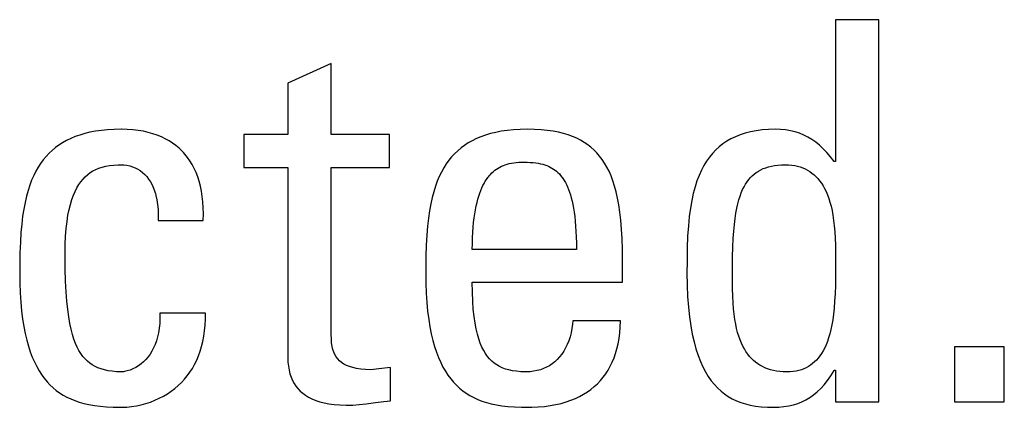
# Model space of a CAD drawing. Header units: millimetres. Extents: x -531 to 1423, y -716 to 1118.
# Tile 61 of 112: x 312.22 to 316.49, y 458.11 to 459.79. Entities that reach past the tile are written whole.
import ezdxf

# ---------------------------------------------------------------- set-up
doc = ezdxf.new("R2010")
doc.units = ezdxf.units.MM
doc.header["$LTSCALE"] = 23.1
doc.layers.get('0').update_dxf_attribs({"linetype": 'CONTINUOUS'})

msp = doc.modelspace()

# ---------------------------------------------------------------- linework, layer by layer
at = {"color": 7}
for p, q in [((315.762, 459.7883), (315.762, 459.1738)), ((315.95, 459.7883), (315.762, 459.7883)), ((315.95, 458.1327), (315.95, 459.7883)), ((313.5752, 459.598), (313.3872, 459.5132)), ((313.5752, 459.2907), (313.5752, 459.598)), ((313.3872, 459.5132), (313.3872, 459.2907)), ((312.6345, 459.3131), (312.6058, 459.3115)), ((312.665, 459.3137), (312.6345, 459.3131)), ((312.6658, 459.3137), (312.665, 459.3137)), ((312.6912, 459.3131), (312.6658, 459.3137)), ((312.7155, 459.3114), (312.6912, 459.3131)), ((314.3944, 459.3131), (314.3655, 459.3114)), ((314.4252, 459.3137), (314.3944, 459.3131)), ((314.4562, 459.3131), (314.4252, 459.3137)), ((314.4851, 459.3115), (314.4562, 459.3131)), ((315.471, 459.3129), (315.4432, 459.3108)), ((315.5006, 459.3137), (315.471, 459.3129)), ((315.5236, 459.3129), (315.5006, 459.3137)), ((315.5454, 459.3108), (315.5236, 459.3129)), ((312.446, 459.2739), (312.428, 459.2652)), ((312.4651, 459.2818), (312.446, 459.2739)), ((312.4852, 459.2889), (312.4651, 459.2818)), ((312.5066, 459.2952), (312.4852, 459.2889)), ((312.5293, 459.3006), (312.5066, 459.2952)), ((312.5533, 459.3052), (312.5293, 459.3006)), ((312.5788, 459.3088), (312.5533, 459.3052)), ((312.6058, 459.3115), (312.5788, 459.3088)), ((312.7387, 459.3087), (312.7155, 459.3114)), ((312.7608, 459.3049), (312.7387, 459.3087)), ((312.7818, 459.3002), (312.7608, 459.3049)), ((312.8018, 459.2946), (312.7818, 459.3002)), ((312.8208, 459.2881), (312.8018, 459.2946)), ((312.8388, 459.2808), (312.8208, 459.2881)), ((312.856, 459.2725), (312.8388, 459.2808)), ((312.8722, 459.2635), (312.856, 459.2725)), ((313.1969, 459.2907), (313.1969, 459.1485)), ((313.3872, 459.2907), (313.1969, 459.2907)), ((313.8275, 459.2907), (313.5752, 459.2907)), ((313.8275, 459.1485), (313.8275, 459.2907)), ((314.2047, 459.2732), (314.1866, 459.2644)), ((314.2238, 459.2813), (314.2047, 459.2732)), ((314.2441, 459.2885), (314.2238, 459.2813)), ((314.2656, 459.2949), (314.2441, 459.2885)), ((314.2884, 459.3004), (314.2656, 459.2949)), ((314.3126, 459.305), (314.2884, 459.3004)), ((314.3382, 459.3087), (314.3126, 459.305)), ((314.3655, 459.3114), (314.3382, 459.3087)), ((314.5119, 459.3088), (314.4851, 459.3115)), ((314.537, 459.3053), (314.5119, 459.3088)), ((314.5603, 459.3008), (314.537, 459.3053)), ((314.5821, 459.2955), (314.5603, 459.3008)), ((314.6025, 459.2893), (314.5821, 459.2955)), ((314.6217, 459.2824), (314.6025, 459.2893)), ((314.6396, 459.2746), (314.6217, 459.2824)), ((314.6565, 459.2661), (314.6396, 459.2746)), ((315.3084, 459.2723), (315.2904, 459.2619)), ((315.3276, 459.2816), (315.3084, 459.2723)), ((315.3376, 459.2858), (315.3276, 459.2816)), ((315.3479, 459.2897), (315.3376, 459.2858)), ((315.3696, 459.2968), (315.3479, 459.2897)), ((315.3926, 459.3027), (315.3696, 459.2968)), ((315.4171, 459.3074), (315.3926, 459.3027)), ((315.4432, 459.3108), (315.4171, 459.3074)), ((315.5663, 459.3073), (315.5454, 459.3108)), ((315.5863, 459.3024), (315.5663, 459.3073)), ((315.6055, 459.2963), (315.5863, 459.3024)), ((315.624, 459.2887), (315.6055, 459.2963)), ((315.6419, 459.2799), (315.624, 459.2887)), ((315.6592, 459.2696), (315.6419, 459.2799)), ((315.676, 459.2579), (315.6592, 459.2696)), ((312.3797, 459.2344), (312.3654, 459.2225)), ((312.3949, 459.2454), (312.3797, 459.2344)), ((312.411, 459.2557), (312.3949, 459.2454)), ((312.428, 459.2652), (312.411, 459.2557)), ((312.8875, 459.2536), (312.8722, 459.2635)), ((312.9021, 459.2429), (312.8875, 459.2536)), ((312.9157, 459.2314), (312.9021, 459.2429)), ((312.9286, 459.2191), (312.9157, 459.2314)), ((314.1382, 459.233), (314.1238, 459.2209)), ((314.1534, 459.2442), (314.1382, 459.233)), ((314.1695, 459.2547), (314.1534, 459.2442)), ((314.1866, 459.2644), (314.1695, 459.2547)), ((314.6724, 459.2568), (314.6565, 459.2661)), ((314.6873, 459.2467), (314.6724, 459.2568)), ((314.6945, 459.2413), (314.6873, 459.2467)), ((314.7014, 459.2357), (314.6945, 459.2413)), ((314.7147, 459.2239), (314.7014, 459.2357)), ((315.2575, 459.2379), (315.2425, 459.2242)), ((315.2734, 459.2505), (315.2575, 459.2379)), ((315.2904, 459.2619), (315.2734, 459.2505)), ((315.6924, 459.2446), (315.676, 459.2579)), ((315.7085, 459.2297), (315.6924, 459.2446)), ((315.7243, 459.213), (315.7085, 459.2297)), ((312.3391, 459.1962), (312.327, 459.1817)), ((312.3519, 459.2098), (312.3391, 459.1962)), ((312.3654, 459.2225), (312.3519, 459.2098)), ((312.9348, 459.2126), (312.9286, 459.2191)), ((312.9407, 459.2059), (312.9348, 459.2126)), ((312.952, 459.1919), (312.9407, 459.2059)), ((312.9625, 459.177), (312.952, 459.1919)), ((314.0974, 459.1941), (314.0853, 459.1793)), ((314.1102, 459.2079), (314.0974, 459.1941)), ((314.1238, 459.2209), (314.1102, 459.2079)), ((314.7272, 459.2112), (314.7147, 459.2239)), ((314.739, 459.1975), (314.7272, 459.2112)), ((314.7502, 459.1828), (314.739, 459.1975)), ((315.2151, 459.1931), (315.2027, 459.1757)), ((315.2284, 459.2093), (315.2151, 459.1931)), ((315.2425, 459.2242), (315.2284, 459.2093)), ((315.7399, 459.1943), (315.7243, 459.213)), ((315.7551, 459.1738), (315.7399, 459.1943)), ((312.3049, 459.1497), (312.2948, 459.1321)), ((312.3156, 459.1662), (312.3049, 459.1497)), ((312.327, 459.1817), (312.3156, 459.1662)), ((312.555, 459.1396), (312.5683, 459.1451)), ((312.5683, 459.1451), (312.5826, 459.1498)), ((312.5826, 459.1498), (312.5979, 459.1536)), ((312.5979, 459.1536), (312.6145, 459.1566)), ((312.6145, 459.1566), (312.6325, 459.1587)), ((312.6325, 459.1587), (312.6523, 459.1598)), ((312.6523, 459.1598), (312.665, 459.16)), ((312.665, 459.16), (312.6764, 459.1595)), ((312.6764, 459.1595), (312.6892, 459.158)), ((312.6892, 459.158), (312.7017, 459.1554)), ((312.7017, 459.1554), (312.7138, 459.1517)), ((312.7138, 459.1517), (312.7254, 459.1471)), ((312.7254, 459.1471), (312.7366, 459.1414)), ((312.7366, 459.1414), (312.7472, 459.1347)), ((312.9722, 459.1612), (312.9625, 459.177)), ((312.9811, 459.1445), (312.9722, 459.1612)), ((312.9891, 459.1269), (312.9811, 459.1445)), ((313.1969, 459.1485), (313.3872, 459.1485)), ((313.3872, 459.1485), (313.3872, 458.3254)), ((313.5753, 458.4263), (313.5752, 459.1485)), ((313.5752, 459.1485), (313.8275, 459.1485)), ((314.0632, 459.1467), (314.0532, 459.1287)), ((314.0739, 459.1635), (314.0632, 459.1467)), ((314.0853, 459.1793), (314.0739, 459.1635)), ((314.2919, 459.1411), (314.2989, 459.1457)), ((314.2989, 459.1457), (314.3062, 459.1499)), ((314.3062, 459.1499), (314.3137, 459.1537)), ((314.3137, 459.1537), (314.3215, 459.1571)), ((314.3215, 459.1571), (314.3297, 459.1602)), ((314.3297, 459.1602), (314.3383, 459.1629)), ((314.3383, 459.1629), (314.3472, 459.1652)), ((314.3472, 459.1652), (314.3566, 459.1672)), ((314.3566, 459.1672), (314.3665, 459.1689)), ((314.3665, 459.1689), (314.377, 459.1701)), ((314.377, 459.1701), (314.3881, 459.171)), ((314.3881, 459.171), (314.3999, 459.1714)), ((314.3999, 459.1714), (314.4068, 459.1715)), ((314.4068, 459.1715), (314.4085, 459.1715)), ((314.4085, 459.1715), (314.4241, 459.1712)), ((314.4241, 459.1712), (314.438, 459.1706)), ((314.438, 459.1706), (314.4506, 459.1696)), ((314.4506, 459.1696), (314.4622, 459.1683)), ((314.4622, 459.1683), (314.473, 459.1666)), ((314.473, 459.1666), (314.483, 459.1646)), ((314.483, 459.1646), (314.4924, 459.1623)), ((314.4924, 459.1623), (314.5012, 459.1597)), ((314.5012, 459.1597), (314.5096, 459.1567)), ((314.5096, 459.1567), (314.5176, 459.1534)), ((314.5176, 459.1534), (314.5251, 459.1498)), ((314.5251, 459.1498), (314.5323, 459.1458)), ((314.5323, 459.1458), (314.5393, 459.1415)), ((314.5393, 459.1415), (314.5459, 459.1368)), ((314.7606, 459.167), (314.7502, 459.1828)), ((314.7705, 459.1501), (314.7606, 459.167)), ((314.7797, 459.1318), (314.7705, 459.1501)), ((315.191, 459.1567), (315.1802, 459.1363)), ((315.2027, 459.1757), (315.191, 459.1567)), ((315.4376, 459.1383), (315.4481, 459.1432)), ((315.4481, 459.1432), (315.4593, 459.1474)), ((315.4593, 459.1474), (315.4712, 459.1511)), ((315.4712, 459.1511), (315.4839, 459.1542)), ((315.4839, 459.1542), (315.4975, 459.1567)), ((315.4975, 459.1567), (315.5119, 459.1585)), ((315.5119, 459.1585), (315.5275, 459.1596)), ((315.5275, 459.1596), (315.5441, 459.16)), ((315.5441, 459.16), (315.5583, 459.1596)), ((315.5583, 459.1596), (315.5717, 459.1584)), ((315.5717, 459.1584), (315.5846, 459.1565)), ((315.5846, 459.1565), (315.5908, 459.1553)), ((315.5908, 459.1553), (315.5968, 459.1539)), ((315.5968, 459.1539), (315.6085, 459.1507)), ((315.6085, 459.1507), (315.6196, 459.1467)), ((315.6196, 459.1467), (315.6303, 459.1421)), ((315.6303, 459.1421), (315.6404, 459.1368)), ((315.762, 459.1738), (315.7551, 459.1738)), ((312.2853, 459.1133), (312.2765, 459.0932)), ((312.2948, 459.1321), (312.2853, 459.1133)), ((312.4993, 459.0982), (312.5092, 459.1085)), ((312.5092, 459.1085), (312.5197, 459.1177)), ((312.5197, 459.1177), (312.5308, 459.1259)), ((312.5308, 459.1259), (312.5425, 459.1332)), ((312.5425, 459.1332), (312.555, 459.1396)), ((312.7472, 459.1347), (312.7572, 459.1271)), ((312.7572, 459.1271), (312.7667, 459.1184)), ((312.7667, 459.1184), (312.7756, 459.1087)), ((312.7756, 459.1087), (312.7838, 459.098)), ((312.9964, 459.1083), (312.9891, 459.1269)), ((313.0027, 459.0886), (312.9964, 459.1083)), ((314.0438, 459.1095), (314.035, 459.0889)), ((314.0532, 459.1287), (314.0438, 459.1095)), ((314.2488, 459.0967), (314.2543, 459.1046)), ((314.2543, 459.1046), (314.2572, 459.1083)), ((314.2572, 459.1083), (314.2601, 459.1119)), ((314.2601, 459.1119), (314.2661, 459.1186)), ((314.2661, 459.1186), (314.2722, 459.1249)), ((314.2722, 459.1249), (314.2786, 459.1308)), ((314.2786, 459.1308), (314.2851, 459.1361)), ((314.2851, 459.1361), (314.2919, 459.1411)), ((314.5459, 459.1368), (314.5523, 459.1317)), ((314.5523, 459.1317), (314.5584, 459.1262)), ((314.5584, 459.1262), (314.5643, 459.1203)), ((314.5643, 459.1203), (314.57, 459.1139)), ((314.57, 459.1139), (314.5755, 459.107)), ((314.5755, 459.107), (314.5808, 459.0996)), ((314.5808, 459.0996), (314.5859, 459.0916)), ((314.7883, 459.1121), (314.7797, 459.1318)), ((314.7963, 459.0908), (314.7883, 459.1121)), ((315.1702, 459.1142), (315.1609, 459.0903)), ((315.1802, 459.1363), (315.1702, 459.1142)), ((315.3853, 459.0959), (315.3929, 459.1047)), ((315.3929, 459.1047), (315.4009, 459.1127)), ((315.4009, 459.1127), (315.4093, 459.12)), ((315.4093, 459.12), (315.4182, 459.1267)), ((315.4182, 459.1267), (315.4228, 459.1298)), ((315.4228, 459.1298), (315.4276, 459.1328)), ((315.4276, 459.1328), (315.4376, 459.1383)), ((315.6404, 459.1368), (315.6501, 459.1309)), ((315.6501, 459.1309), (315.6595, 459.1243)), ((315.6595, 459.1243), (315.6684, 459.117)), ((315.6684, 459.117), (315.6769, 459.109)), ((315.6769, 459.109), (315.6851, 459.1003)), ((315.6851, 459.1003), (315.6929, 459.0907)), ((312.2684, 459.0717), (312.2609, 459.0486)), ((312.2765, 459.0932), (312.2684, 459.0717)), ((312.4648, 459.0448), (312.4727, 459.0602)), ((312.4727, 459.0602), (312.481, 459.0742)), ((312.481, 459.0742), (312.4899, 459.0868)), ((312.4899, 459.0868), (312.4993, 459.0982)), ((312.7838, 459.098), (312.7915, 459.0861)), ((312.7915, 459.0861), (312.7985, 459.0731)), ((312.7985, 459.0731), (312.8049, 459.0588)), ((312.8049, 459.0588), (312.8105, 459.0433)), ((313.0082, 459.068), (313.0027, 459.0886)), ((313.0128, 459.0462), (313.0082, 459.068)), ((314.0269, 459.0669), (314.0195, 459.0432)), ((314.035, 459.0889), (314.0269, 459.0669)), ((314.2238, 459.0485), (314.2284, 459.0595)), ((314.2284, 459.0595), (314.2332, 459.0698)), ((314.2332, 459.0698), (314.2382, 459.0794)), ((314.2382, 459.0794), (314.2434, 459.0884)), ((314.2434, 459.0884), (314.2488, 459.0967)), ((314.5859, 459.0916), (314.5908, 459.0831)), ((314.5908, 459.0831), (314.5956, 459.0739)), ((314.5956, 459.0739), (314.6001, 459.064)), ((314.6001, 459.064), (314.6044, 459.0535)), ((314.8037, 459.0679), (314.7963, 459.0908)), ((314.8105, 459.043), (314.8037, 459.0679)), ((315.1525, 459.0644), (315.1449, 459.0363)), ((315.1609, 459.0903), (315.1525, 459.0644)), ((315.3588, 459.0525), (315.3649, 459.0648)), ((315.3649, 459.0648), (315.3713, 459.0761)), ((315.3713, 459.0761), (315.3781, 459.0864)), ((315.3781, 459.0864), (315.3853, 459.0959)), ((315.6929, 459.0907), (315.7003, 459.0804)), ((315.7003, 459.0804), (315.7074, 459.0691)), ((315.7074, 459.0691), (315.7142, 459.057)), ((315.7142, 459.057), (315.7206, 459.0439)), ((312.254, 459.0238), (312.2478, 458.9972)), ((312.2609, 459.0486), (312.254, 459.0238)), ((312.4508, 459.0092), (312.4575, 459.0279)), ((312.4575, 459.0279), (312.4648, 459.0448)), ((312.8105, 459.0433), (312.813, 459.035)), ((312.813, 459.035), (312.8153, 459.0264)), ((312.8153, 459.0264), (312.8193, 459.0081)), ((313.0164, 459.0232), (313.0128, 459.0462)), ((313.019, 458.9991), (313.0164, 459.0232)), ((314.0127, 459.0178), (314.0066, 458.9904)), ((314.0195, 459.0432), (314.0127, 459.0178)), ((314.2112, 459.0109), (314.2152, 459.0243)), ((314.2152, 459.0243), (314.2193, 459.0368)), ((314.2193, 459.0368), (314.2238, 459.0485)), ((314.6044, 459.0535), (314.6086, 459.0421)), ((314.6086, 459.0421), (314.6125, 459.0299)), ((314.6125, 459.0299), (314.6162, 459.0168)), ((314.6162, 459.0168), (314.6197, 459.0028)), ((314.8166, 459.016), (314.8105, 459.043)), ((314.822, 458.9867), (314.8166, 459.016)), ((315.1449, 459.0363), (315.1382, 459.0058)), ((315.3426, 459.0086), (315.3476, 459.0245)), ((315.3476, 459.0245), (315.353, 459.0391)), ((315.353, 459.0391), (315.3588, 459.0525)), ((315.7206, 459.0439), (315.7266, 459.0297)), ((315.7266, 459.0297), (315.7322, 459.0145)), ((315.7322, 459.0145), (315.7374, 458.9981)), ((312.2478, 458.9972), (312.2423, 458.9684)), ((312.439, 458.966), (312.4446, 458.9886)), ((312.4446, 458.9886), (312.4508, 459.0092)), ((312.8193, 459.0081), (312.8224, 458.9883)), ((312.8224, 458.9883), (312.8245, 458.967)), ((313.0206, 458.9738), (313.019, 458.9991)), ((313.0211, 458.9472), (313.0206, 458.9738)), ((314.0066, 458.9904), (314.0012, 458.9608)), ((314.2007, 458.9653), (314.204, 458.9815)), ((314.204, 458.9815), (314.2074, 458.9967)), ((314.2074, 458.9967), (314.2112, 459.0109)), ((314.6197, 459.0028), (314.623, 458.9878)), ((314.623, 458.9878), (314.6259, 458.9716)), ((314.6259, 458.9716), (314.6287, 458.9543)), ((314.8268, 458.9547), (314.822, 458.9867)), ((315.1324, 458.9725), (315.1275, 458.9362)), ((315.1382, 459.0058), (315.1324, 458.9725)), ((315.3296, 458.9507), (315.3336, 458.9719)), ((315.3336, 458.9719), (315.3379, 458.9911)), ((315.3379, 458.9911), (315.3426, 459.0086)), ((315.7374, 458.9981), (315.7421, 458.9804)), ((315.7421, 458.9804), (315.7464, 458.9615)), ((312.2375, 458.9373), (312.2334, 458.9033)), ((312.2423, 458.9684), (312.2375, 458.9373)), ((312.43, 458.9137), (312.4341, 458.9411)), ((312.4341, 458.9411), (312.439, 458.966)), ((312.8245, 458.967), (312.8255, 458.944)), ((312.8255, 458.944), (312.8255, 458.9193)), ((313.0204, 458.9193), (313.0211, 458.9472)), ((313.9965, 458.9287), (313.9926, 458.8937)), ((314.0012, 458.9608), (313.9965, 458.9287)), ((314.1928, 458.9103), (314.1952, 458.9298)), ((314.1952, 458.9298), (314.1978, 458.9481)), ((314.1978, 458.9481), (314.2007, 458.9653)), ((314.6287, 458.9543), (314.6311, 458.9357)), ((314.6311, 458.9357), (314.6332, 458.9158)), ((314.8307, 458.9198), (314.8268, 458.9547)), ((315.1275, 458.9362), (315.1236, 458.896)), ((315.3261, 458.9274), (315.3296, 458.9507)), ((315.7464, 458.9615), (315.7503, 458.9411)), ((315.7503, 458.9411), (315.7536, 458.9191)), ((312.2334, 458.9033), (312.23, 458.8662)), ((312.4266, 458.8836), (312.43, 458.9137)), ((312.8255, 458.9193), (313.0204, 458.9193)), ((313.9926, 458.8937), (313.9895, 458.8552)), ((314.1892, 458.8675), (314.1909, 458.8895)), ((314.1909, 458.8895), (314.1928, 458.9103)), ((314.6332, 458.9158), (314.635, 458.8945)), ((314.635, 458.8945), (314.6365, 458.8717)), ((314.8339, 458.8814), (314.8307, 458.9198)), ((315.1236, 458.896), (315.1206, 458.8513)), ((315.3204, 458.8727), (315.323, 458.9015)), ((315.323, 458.9015), (315.3261, 458.9274)), ((315.7536, 458.9191), (315.7564, 458.8955)), ((315.7564, 458.8955), (315.7587, 458.8701)), ((312.23, 458.8662), (312.2275, 458.8251)), ((312.4225, 458.8144), (312.424, 458.8506)), ((312.424, 458.8506), (312.4266, 458.8836)), ((313.9895, 458.8552), (313.9871, 458.8125)), ((314.1871, 458.8194), (314.188, 458.8442)), ((314.188, 458.8442), (314.1892, 458.8675)), ((314.6365, 458.8717), (314.6375, 458.8473)), ((314.6375, 458.8473), (314.6382, 458.8211)), ((314.8362, 458.8392), (314.8339, 458.8814)), ((315.1206, 458.8513), (315.1187, 458.8005)), ((315.3182, 458.8403), (315.3204, 458.8727)), ((315.7587, 458.8701), (315.7603, 458.8424)), ((312.2275, 458.8251), (312.2257, 458.7791)), ((312.4219, 458.7748), (312.4225, 458.8144)), ((313.9871, 458.8125), (313.9856, 458.7643)), ((314.1867, 458.7931), (314.1871, 458.8194)), ((314.6382, 458.8211), (314.6384, 458.7931)), ((314.8375, 458.7924), (314.8362, 458.8392)), ((315.1187, 458.8005), (315.1178, 458.7401)), ((315.3154, 458.7613), (315.3165, 458.8036)), ((315.3165, 458.8036), (315.3182, 458.8403)), ((315.7603, 458.8424), (315.7614, 458.8122)), ((315.7614, 458.8122), (315.762, 458.7782)), ((312.2257, 458.7791), (312.2248, 458.7262)), ((312.4219, 458.7726), (312.4219, 458.7748)), ((312.4224, 458.7101), (312.4219, 458.7726)), ((313.9856, 458.7643), (313.9849, 458.7083)), ((314.6384, 458.7931), (314.1867, 458.7931)), ((314.8379, 458.7496), (314.8375, 458.7924)), ((315.3149, 458.7116), (315.3154, 458.7613)), ((315.762, 458.7782), (315.762, 458.7587)), ((315.762, 458.7587), (315.762, 458.7345)), ((312.2248, 458.7262), (312.2247, 458.6945)), ((314.8379, 458.651), (314.8379, 458.7496)), ((315.1178, 458.7401), (315.1176, 458.6922)), ((315.762, 458.7345), (315.7617, 458.6808)), ((312.2247, 458.6945), (312.2253, 458.6482)), ((312.4239, 458.6565), (312.4224, 458.7101)), ((313.9849, 458.7083), (313.9849, 458.6945)), ((313.9849, 458.6945), (313.9855, 458.6478)), ((315.1176, 458.6922), (315.1183, 458.6389)), ((315.3148, 458.6899), (315.3149, 458.7116)), ((315.3148, 458.6626), (315.3148, 458.6899)), ((315.7617, 458.6808), (315.761, 458.638)), ((312.2253, 458.6482), (312.2269, 458.605)), ((312.4262, 458.6098), (312.4239, 458.6565)), ((313.9855, 458.6478), (313.9871, 458.6042)), ((314.1873, 458.6079), (314.1867, 458.651)), ((314.1867, 458.651), (314.8379, 458.651)), ((315.1183, 458.6389), (315.1204, 458.5895)), ((315.3152, 458.624), (315.3148, 458.6626)), ((315.761, 458.638), (315.7597, 458.6013)), ((312.2269, 458.605), (312.2295, 458.5647)), ((312.4292, 458.569), (312.4262, 458.6098)), ((313.9871, 458.6042), (313.9898, 458.5636)), ((314.1888, 458.5692), (314.1873, 458.6079)), ((315.1204, 458.5895), (315.1238, 458.5438)), ((315.3161, 458.5915), (315.3152, 458.624)), ((315.3176, 458.5627), (315.3161, 458.5915)), ((315.7597, 458.6013), (315.7579, 458.5689)), ((312.2295, 458.5647), (312.2331, 458.5271)), ((312.4329, 458.533), (312.4292, 458.569)), ((313.9898, 458.5636), (313.9934, 458.5258)), ((314.1914, 458.5342), (314.1888, 458.5692)), ((315.1238, 458.5438), (315.1283, 458.5015)), ((315.3196, 458.5366), (315.3176, 458.5627)), ((315.7579, 458.5689), (315.7555, 458.5397)), ((312.2331, 458.5271), (312.2375, 458.4921)), ((312.4372, 458.5011), (312.4329, 458.533)), ((312.4421, 458.4728), (312.4372, 458.5011)), ((312.8324, 458.518), (312.8326, 458.4947)), ((313.0296, 458.518), (312.8324, 458.518)), ((313.0296, 458.4911), (313.0296, 458.518)), ((313.9934, 458.5258), (313.9979, 458.4905)), ((314.1947, 458.5028), (314.1914, 458.5342)), ((314.1988, 458.4746), (314.1947, 458.5028)), ((315.1283, 458.5015), (315.134, 458.4624)), ((315.3222, 458.5126), (315.3196, 458.5366)), ((315.3252, 458.4905), (315.3222, 458.5126)), ((315.7527, 458.5132), (315.7494, 458.489)), ((315.7555, 458.5397), (315.7527, 458.5132)), ((312.2375, 458.4921), (312.2427, 458.4595)), ((312.2427, 458.4595), (312.2487, 458.4291)), ((312.4475, 458.4475), (312.4421, 458.4728)), ((312.8317, 458.4729), (312.8296, 458.4523)), ((312.8326, 458.4947), (312.8317, 458.4729)), ((313.0262, 458.4407), (313.0285, 458.4654)), ((313.0285, 458.4654), (313.0296, 458.4911)), ((313.9979, 458.4905), (314.0032, 458.4577)), ((314.2036, 458.4491), (314.1988, 458.4746)), ((314.6214, 458.4704), (314.6189, 458.4511)), ((314.6224, 458.4836), (314.6214, 458.4704)), ((314.8288, 458.4836), (314.6224, 458.4836)), ((314.828, 458.4571), (314.8288, 458.4836)), ((315.134, 458.4624), (315.1406, 458.4263)), ((315.3288, 458.4701), (315.3252, 458.4905)), ((315.3329, 458.4511), (315.3288, 458.4701)), ((315.7456, 458.4668), (315.7414, 458.4465)), ((315.7494, 458.489), (315.7456, 458.4668)), ((312.2487, 458.4291), (312.2554, 458.4008)), ((312.4534, 458.4249), (312.4475, 458.4475)), ((312.4598, 458.4047), (312.4534, 458.4249)), ((312.8266, 458.4329), (312.8227, 458.4147)), ((312.8296, 458.4523), (312.8266, 458.4329)), ((313.0187, 458.3946), (313.023, 458.4171)), ((313.023, 458.4171), (313.0262, 458.4407)), ((313.5758, 458.4054), (313.5753, 458.4263)), ((314.0032, 458.4577), (314.0093, 458.4272)), ((314.0093, 458.4272), (314.0161, 458.3988)), ((314.2091, 458.4262), (314.2036, 458.4491)), ((314.2151, 458.4057), (314.2091, 458.4262)), ((314.6153, 458.4325), (314.6108, 458.4146)), ((314.6189, 458.4511), (314.6153, 458.4325)), ((314.8231, 458.408), (314.8261, 458.4319)), ((314.8261, 458.4319), (314.828, 458.4571)), ((315.1406, 458.4263), (315.1482, 458.3931)), ((315.3374, 458.4335), (315.3329, 458.4511)), ((315.3424, 458.4171), (315.3374, 458.4335)), ((315.3478, 458.4018), (315.3424, 458.4171)), ((315.7368, 458.4278), (315.7318, 458.4105)), ((315.7414, 458.4465), (315.7368, 458.4278)), ((312.2554, 458.4008), (312.2628, 458.3745)), ((312.2628, 458.3745), (312.2708, 458.35)), ((312.4667, 458.3865), (312.4598, 458.4047)), ((312.474, 458.3702), (312.4667, 458.3865)), ((312.8121, 458.3817), (312.8055, 458.3668)), ((312.8178, 458.3977), (312.8121, 458.3817)), ((312.8227, 458.4147), (312.8178, 458.3977)), ((313.0134, 458.373), (313.0187, 458.3946)), ((313.5772, 458.3883), (313.5758, 458.4054)), ((313.5795, 458.3735), (313.5772, 458.3883)), ((313.5826, 458.3604), (313.5795, 458.3735)), ((314.0161, 458.3988), (314.0236, 458.3724)), ((314.2217, 458.3871), (314.2151, 458.4057)), ((314.2288, 458.3705), (314.2217, 458.3871)), ((314.5989, 458.3817), (314.5916, 458.3667)), ((314.6053, 458.3977), (314.5989, 458.3817)), ((314.6108, 458.4146), (314.6053, 458.3977)), ((314.8142, 458.3635), (314.8191, 458.3852)), ((314.8191, 458.3852), (314.8231, 458.408)), ((315.1482, 458.3931), (315.1566, 458.3625)), ((315.3536, 458.3876), (315.3478, 458.4018)), ((315.3599, 458.3744), (315.3536, 458.3876)), ((315.3665, 458.3622), (315.3599, 458.3744)), ((315.7207, 458.3801), (315.7146, 458.3666)), ((315.7265, 458.3947), (315.7207, 458.3801)), ((315.7318, 458.4105), (315.7265, 458.3947)), ((312.2708, 458.35), (312.2794, 458.3273)), ((312.4818, 458.3555), (312.474, 458.3702)), ((312.4901, 458.3423), (312.4818, 458.3555)), ((312.4989, 458.3304), (312.4901, 458.3423)), ((312.5081, 458.3196), (312.4989, 458.3304)), ((312.7902, 458.3399), (312.7814, 458.3279)), ((312.7982, 458.3529), (312.7902, 458.3399)), ((312.8055, 458.3668), (312.7982, 458.3529)), ((312.9921, 458.3136), (313.0001, 458.3325)), ((313.0001, 458.3325), (313.0072, 458.3523)), ((313.0072, 458.3523), (313.0134, 458.373)), ((313.5865, 458.3486), (313.5826, 458.3604)), ((313.5913, 458.338), (313.5865, 458.3486)), ((313.597, 458.3283), (313.5913, 458.338)), ((314.0236, 458.3724), (314.0318, 458.3478)), ((314.0318, 458.3478), (314.0405, 458.325)), ((314.2364, 458.3555), (314.2288, 458.3705)), ((314.2445, 458.3421), (314.2364, 458.3555)), ((314.2531, 458.33), (314.2445, 458.3421)), ((314.5749, 458.3396), (314.5655, 458.3277)), ((314.5836, 458.3526), (314.5749, 458.3396)), ((314.5916, 458.3667), (314.5836, 458.3526)), ((314.8015, 458.3234), (314.8083, 458.343)), ((314.8083, 458.343), (314.8142, 458.3635)), ((315.1566, 458.3625), (315.1659, 458.3344)), ((315.1659, 458.3344), (315.1759, 458.3085)), ((315.3735, 458.3508), (315.3665, 458.3622)), ((315.3809, 458.3402), (315.3735, 458.3508)), ((315.3887, 458.3304), (315.3809, 458.3402)), ((315.397, 458.3214), (315.3887, 458.3304)), ((315.6943, 458.3324), (315.6869, 458.3228)), ((315.7014, 458.3428), (315.6943, 458.3324)), ((315.7082, 458.3542), (315.7014, 458.3428)), ((315.7146, 458.3666), (315.7082, 458.3542)), ((316.2778, 458.3712), (316.2778, 458.1327)), ((316.4934, 458.3712), (316.2778, 458.3712)), ((316.4934, 458.1327), (316.4934, 458.3712)), ((312.2794, 458.3273), (312.2886, 458.3061)), ((312.2886, 458.3061), (312.2985, 458.2864)), ((312.518, 458.31), (312.5081, 458.3196)), ((312.5285, 458.3013), (312.518, 458.31)), ((312.5396, 458.2935), (312.5285, 458.3013)), ((312.5515, 458.2867), (312.5396, 458.2935)), ((312.7396, 458.2894), (312.7278, 458.2822)), ((312.751, 458.2976), (312.7396, 458.2894)), ((312.7617, 458.3068), (312.751, 458.2976)), ((312.7719, 458.3169), (312.7617, 458.3068)), ((312.7814, 458.3279), (312.7719, 458.3169)), ((312.9735, 458.2783), (312.9832, 458.2956)), ((312.9832, 458.2956), (312.9921, 458.3136)), ((313.3872, 458.3254), (313.3878, 458.3057)), ((313.3878, 458.3057), (313.3896, 458.2875)), ((313.6037, 458.3194), (313.597, 458.3283)), ((313.6113, 458.3113), (313.6037, 458.3194)), ((313.6201, 458.3039), (313.6113, 458.3113)), ((313.6301, 458.2972), (313.6201, 458.3039)), ((313.6356, 458.2941), (313.6301, 458.2972)), ((313.6415, 458.2912), (313.6356, 458.2941)), ((313.6543, 458.2859), (313.6415, 458.2912)), ((314.0405, 458.325), (314.0499, 458.3038)), ((314.0499, 458.3038), (314.0599, 458.2841)), ((314.2622, 458.3191), (314.2531, 458.33)), ((314.2719, 458.3094), (314.2622, 458.3191)), ((314.2821, 458.3008), (314.2719, 458.3094)), ((314.293, 458.2931), (314.2821, 458.3008)), ((314.3046, 458.2864), (314.293, 458.2931)), ((314.5215, 458.29), (314.509, 458.2831)), ((314.5334, 458.2979), (314.5215, 458.29)), ((314.5447, 458.3068), (314.5334, 458.2979)), ((314.5554, 458.3168), (314.5447, 458.3068)), ((314.5655, 458.3277), (314.5554, 458.3168)), ((314.7853, 458.2872), (314.7938, 458.3048)), ((314.7938, 458.3048), (314.8015, 458.3234)), ((315.1759, 458.3085), (315.1866, 458.2847)), ((315.4056, 458.313), (315.397, 458.3214)), ((315.4147, 458.3053), (315.4056, 458.313)), ((315.4242, 458.2983), (315.4147, 458.3053)), ((315.4342, 458.2919), (315.4242, 458.2983)), ((315.4447, 458.2861), (315.4342, 458.2919)), ((315.6536, 458.2922), (315.6443, 458.2863)), ((315.6625, 458.2988), (315.6536, 458.2922)), ((315.671, 458.306), (315.6625, 458.2988)), ((315.6791, 458.314), (315.671, 458.306)), ((315.6869, 458.3228), (315.6791, 458.314)), ((312.2985, 458.2864), (312.3088, 458.2681)), ((312.3088, 458.2681), (312.3198, 458.2511)), ((312.3198, 458.2511), (312.3255, 458.243)), ((312.5642, 458.2807), (312.5515, 458.2867)), ((312.5778, 458.2756), (312.5642, 458.2807)), ((312.5925, 458.2714), (312.5778, 458.2756)), ((312.6083, 458.268), (312.5925, 458.2714)), ((312.6256, 458.2655), (312.6083, 458.268)), ((312.6444, 458.2639), (312.6256, 458.2655)), ((312.665, 458.2634), (312.6444, 458.2639)), ((312.6745, 458.264), (312.665, 458.2634)), ((312.6794, 458.2647), (312.6745, 458.264)), ((312.6911, 458.2672), (312.6794, 458.2647)), ((312.7033, 458.271), (312.6911, 458.2672)), ((312.7156, 458.276), (312.7033, 458.271)), ((312.7278, 458.2822), (312.7156, 458.276)), ((312.9392, 458.2313), (312.9515, 458.2462)), ((312.9515, 458.2462), (312.9629, 458.2619)), ((312.9629, 458.2619), (312.9735, 458.2783)), ((313.3896, 458.2875), (313.3925, 458.2705)), ((313.3925, 458.2705), (313.3964, 458.2547)), ((313.3964, 458.2547), (313.4014, 458.24)), ((313.6688, 458.2814), (313.6543, 458.2859)), ((313.6852, 458.2777), (313.6688, 458.2814)), ((313.7035, 458.2749), (313.6852, 458.2777)), ((313.7242, 458.2732), (313.7035, 458.2749)), ((313.7473, 458.2726), (313.7242, 458.2732)), ((313.7584, 458.2732), (313.7473, 458.2726)), ((313.7814, 458.2757), (313.7584, 458.2732)), ((313.8321, 458.2818), (313.7814, 458.2757)), ((313.8321, 458.1373), (313.8321, 458.2818)), ((314.0599, 458.2841), (314.0704, 458.2658)), ((314.0704, 458.2658), (314.0815, 458.2488)), ((314.0815, 458.2488), (314.0932, 458.233)), ((314.317, 458.2805), (314.3046, 458.2864)), ((314.3304, 458.2755), (314.317, 458.2805)), ((314.3449, 458.2713), (314.3304, 458.2755)), ((314.3607, 458.268), (314.3449, 458.2713)), ((314.378, 458.2655), (314.3607, 458.268)), ((314.3972, 458.264), (314.378, 458.2655)), ((314.4188, 458.2634), (314.3972, 458.264)), ((314.4206, 458.2634), (314.4188, 458.2634)), ((314.4371, 458.2639), (314.4206, 458.2634)), ((314.4528, 458.2657), (314.4371, 458.2639)), ((314.4678, 458.2685), (314.4528, 458.2657)), ((314.4822, 458.2723), (314.4678, 458.2685)), ((314.4959, 458.2772), (314.4822, 458.2723)), ((314.509, 458.2831), (314.4959, 458.2772)), ((314.7545, 458.2395), (314.7656, 458.2545)), ((314.7656, 458.2545), (314.7708, 458.2624)), ((314.7708, 458.2624), (314.7758, 458.2704)), ((314.7758, 458.2704), (314.7853, 458.2872)), ((315.1866, 458.2847), (315.1981, 458.263)), ((315.1981, 458.263), (315.2102, 458.243)), ((315.4557, 458.281), (315.4447, 458.2861)), ((315.4673, 458.2765), (315.4557, 458.281)), ((315.4796, 458.2726), (315.4673, 458.2765)), ((315.4924, 458.2693), (315.4796, 458.2726)), ((315.5059, 458.2668), (315.4924, 458.2693)), ((315.5202, 458.2649), (315.5059, 458.2668)), ((315.5352, 458.2638), (315.5202, 458.2649)), ((315.551, 458.2634), (315.5352, 458.2638)), ((315.5649, 458.2638), (315.551, 458.2634)), ((315.578, 458.2649), (315.5649, 458.2638)), ((315.5905, 458.2668), (315.578, 458.2649)), ((315.6023, 458.2693), (315.5905, 458.2668)), ((315.6136, 458.2726), (315.6023, 458.2693)), ((315.6244, 458.2765), (315.6136, 458.2726)), ((315.6346, 458.2811), (315.6244, 458.2765)), ((315.6443, 458.2863), (315.6346, 458.2811)), ((315.7272, 458.2253), (315.7418, 458.2456)), ((315.7418, 458.2456), (315.7564, 458.2685)), ((315.7564, 458.2685), (315.7574, 458.2703)), ((315.7574, 458.2703), (315.762, 458.2703)), ((315.762, 458.2703), (315.762, 458.1327)), ((312.3255, 458.243), (312.3313, 458.2353)), ((312.3313, 458.2353), (312.3434, 458.2207)), ((312.3434, 458.2207), (312.356, 458.2071)), ((312.356, 458.2071), (312.3693, 458.1946)), ((312.8972, 458.1911), (312.9121, 458.2038)), ((312.9121, 458.2038), (312.926, 458.2172)), ((312.926, 458.2172), (312.9392, 458.2313)), ((313.4014, 458.24), (313.4073, 458.2263)), ((313.4073, 458.2263), (313.4142, 458.2135)), ((313.4142, 458.2135), (313.4221, 458.2016)), ((314.0932, 458.233), (314.1055, 458.2185)), ((314.1055, 458.2185), (314.1184, 458.205)), ((314.1184, 458.205), (314.1319, 458.1925)), ((314.716, 458.1993), (314.7297, 458.2119)), ((314.7297, 458.2119), (314.7425, 458.2253)), ((314.7425, 458.2253), (314.7545, 458.2395)), ((315.2102, 458.243), (315.223, 458.2248)), ((315.223, 458.2248), (315.2364, 458.2083)), ((315.2364, 458.2083), (315.2505, 458.1933)), ((315.6974, 458.1909), (315.7124, 458.2071)), ((315.7124, 458.2071), (315.7272, 458.2253)), ((312.3693, 458.1946), (312.3832, 458.1831)), ((312.3832, 458.1831), (312.3977, 458.1725)), ((312.3977, 458.1725), (312.4131, 458.1627)), ((312.4131, 458.1627), (312.4292, 458.1538)), ((312.8478, 458.158), (312.8651, 458.1682)), ((312.8651, 458.1682), (312.8816, 458.1793)), ((312.8816, 458.1793), (312.8972, 458.1911)), ((313.4221, 458.2016), (313.431, 458.1905)), ((313.431, 458.1905), (313.4409, 458.1801)), ((313.4409, 458.1801), (313.4519, 458.1705)), ((313.4519, 458.1705), (313.464, 458.1617)), ((313.464, 458.1617), (313.4773, 458.1536)), ((314.1319, 458.1925), (314.146, 458.1811)), ((314.146, 458.1811), (314.1609, 458.1705)), ((314.1609, 458.1705), (314.1765, 458.1608)), ((314.1765, 458.1608), (314.1929, 458.152)), ((314.6521, 458.1567), (314.6695, 458.1662)), ((314.6695, 458.1662), (314.686, 458.1765)), ((314.686, 458.1765), (314.7015, 458.1875)), ((314.7015, 458.1875), (314.716, 458.1993)), ((315.2505, 458.1933), (315.2652, 458.1796)), ((315.2652, 458.1796), (315.2807, 458.1674)), ((315.2807, 458.1674), (315.2969, 458.1564)), ((315.6503, 458.1524), (315.6664, 458.1637)), ((315.6664, 458.1637), (315.6821, 458.1765)), ((315.6821, 458.1765), (315.6974, 458.1909)), ((312.4292, 458.1538), (312.4462, 458.1458)), ((312.4462, 458.1458), (312.4641, 458.1385)), ((312.4641, 458.1385), (312.4832, 458.132)), ((312.4832, 458.132), (312.5035, 458.1263)), ((312.5035, 458.1263), (312.5251, 458.1215)), ((312.5251, 458.1215), (312.5484, 458.1174)), ((312.5484, 458.1174), (312.5734, 458.1142)), ((312.7304, 458.1161), (312.751, 458.1205)), ((312.751, 458.1205), (312.7715, 458.126)), ((312.7715, 458.126), (312.7915, 458.1326)), ((312.7915, 458.1326), (312.8109, 458.1401)), ((312.8109, 458.1401), (312.8297, 458.1486)), ((312.8297, 458.1486), (312.8478, 458.158)), ((313.4773, 458.1536), (313.4919, 458.1463)), ((313.4919, 458.1463), (313.5079, 458.1397)), ((313.5079, 458.1397), (313.5255, 458.1339)), ((313.5255, 458.1339), (313.5446, 458.129)), ((313.5446, 458.129), (313.5655, 458.1249)), ((313.5655, 458.1249), (313.5884, 458.1219)), ((313.5884, 458.1219), (313.6132, 458.1199)), ((313.6132, 458.1199), (313.6403, 458.119)), ((313.6403, 458.119), (313.6463, 458.119)), ((313.6463, 458.119), (313.6696, 458.1196)), ((313.6696, 458.1196), (313.6958, 458.1215)), ((313.6958, 458.1215), (313.7272, 458.1249)), ((313.7272, 458.1249), (313.7668, 458.13)), ((313.7668, 458.13), (313.8035, 458.1346)), ((313.8035, 458.1346), (313.8321, 458.1373)), ((314.1929, 458.152), (314.2103, 458.1441)), ((314.2103, 458.1441), (314.2287, 458.1369)), ((314.2287, 458.1369), (314.2482, 458.1306)), ((314.2482, 458.1306), (314.269, 458.125)), ((314.269, 458.125), (314.2912, 458.1203)), ((314.2912, 458.1203), (314.3151, 458.1164)), ((314.4994, 458.1137), (314.5248, 458.1171)), ((314.5248, 458.1171), (314.5489, 458.1215)), ((314.5489, 458.1215), (314.5718, 458.1268)), ((314.5718, 458.1268), (314.5936, 458.133)), ((314.5936, 458.133), (314.6142, 458.1401)), ((314.6142, 458.1401), (314.6337, 458.148)), ((314.6337, 458.148), (314.6521, 458.1567)), ((315.2969, 458.1564), (315.3139, 458.1466)), ((315.3139, 458.1466), (315.3318, 458.138)), ((315.3318, 458.138), (315.3508, 458.1305)), ((315.3508, 458.1305), (315.3709, 458.1242)), ((315.3709, 458.1242), (315.3923, 458.119)), ((315.3923, 458.119), (315.4151, 458.1149)), ((315.559, 458.116), (315.579, 458.1207)), ((315.579, 458.1207), (315.598, 458.1267)), ((315.598, 458.1267), (315.6161, 458.1339)), ((315.6161, 458.1339), (315.6336, 458.1425)), ((315.6336, 458.1425), (315.6503, 458.1524)), ((315.762, 458.1327), (315.95, 458.1327)), ((316.2778, 458.1327), (316.4934, 458.1327)), ((312.5734, 458.1142), (312.6007, 458.1118)), ((312.6007, 458.1118), (312.6306, 458.1103)), ((312.6306, 458.1103), (312.6639, 458.1098)), ((312.6639, 458.1098), (312.665, 458.1098)), ((312.665, 458.1098), (312.6701, 458.1098)), ((312.6701, 458.1098), (312.6895, 458.1107)), ((312.6895, 458.1107), (312.7098, 458.1128)), ((312.7098, 458.1128), (312.7304, 458.1161)), ((314.3151, 458.1164), (314.341, 458.1134)), ((314.341, 458.1134), (314.3692, 458.1113)), ((314.3692, 458.1113), (314.4002, 458.11)), ((314.4002, 458.11), (314.4252, 458.1098)), ((314.4252, 458.1098), (314.4446, 458.11)), ((314.4446, 458.11), (314.4727, 458.1113)), ((314.4727, 458.1113), (314.4994, 458.1137)), ((315.4151, 458.1149), (315.4397, 458.112)), ((315.4397, 458.112), (315.4664, 458.1102)), ((315.4664, 458.1102), (315.4914, 458.1098)), ((315.4914, 458.1098), (315.5154, 458.1105)), ((315.5154, 458.1105), (315.5378, 458.1126)), ((315.5378, 458.1126), (315.559, 458.116))]:
    msp.add_line(p, q, dxfattribs=at)

doc.saveas('drawing.dxf')
